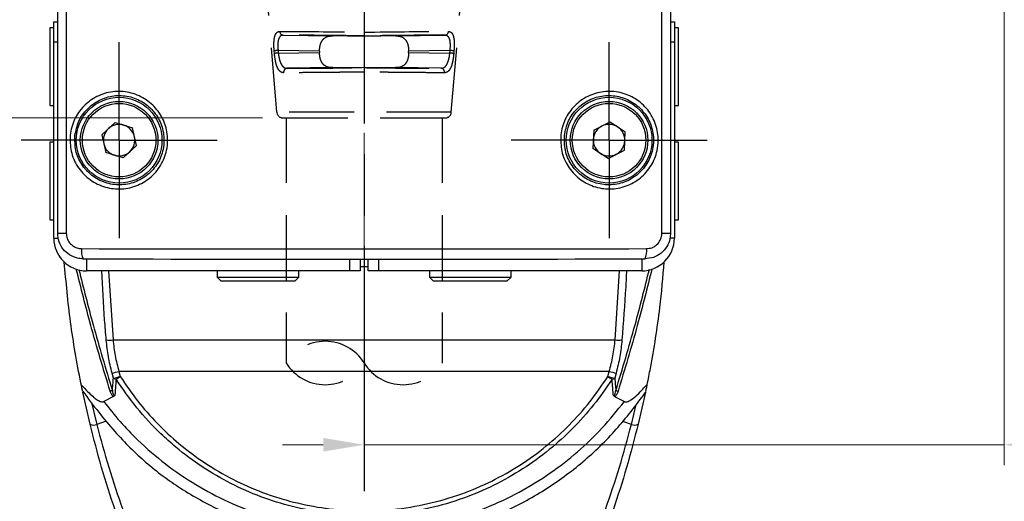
# Model space of a CAD drawing. Header units: millimetres. Extents: x 399 to 6076, y -1991 to 1602.
# Tile 216 of 256: x 4243 to 4291, y 505 to 529. Entities that reach past the tile are written whole.
import ezdxf

# ---------------------------------------------------------------- set-up
doc = ezdxf.new("R2010")
doc.units = ezdxf.units.MM
for name, pattern in [('AM_ISO08W050', [18, 12, -1.5, 3, -1.5]), ('AM_ISO08W050x2', [9, 6, -0.75, 1.5, -0.75]), ('HIDDEN', [9.525, 6.35, -3.175])]:
    doc.linetypes.add(name, pattern=pattern)
doc.layers.add('AM_5', color=3, linetype='Continuous', lineweight=25)
doc.layers.add('AM_7', color=4, linetype='AM_ISO08W050', lineweight=25)
doc.layers.add('S20', color=7, linetype='Continuous')
doc.layers.add('中繼線', color=7, linetype='Continuous')
doc.styles.add('尺寸標註', font='romans.shx', dxfattribs={"bigfont": 'CHINESET.SHX'})
doc.dimstyles.new('複本 CNS2-1$0', dxfattribs={"dimtxt": 2.5, "dimasz": 2, "dimexe": 1, "dimexo": 1, "dimgap": 1, "dimtad": 1, "dimtoh": 1, "dimdsep": 46, "dimtxsty": '尺寸標註', "dimcen": 0, "dimclrd": 2, "dimclre": 2, "dimclrt": 3, "dimadec": 0, "dimazin": 2, "dimtp": 0.1, "dimtm": 0.1, "dimtfac": 0.71, "dimtmove": 0, "dimatfit": 0, "dimfxl": 0, "dimlwd": 13, "dimlwe": 13, "dimarcsym": 0})

# ---------------------------------------------------------------- blocks, each defined once
blk = doc.blocks.new('90接頭方向組合')
at = {"layer": '中繼線', "color": 1, "linetype": 'HIDDEN', "ltscale": 0.5}
for p, q in [((40.149, 13.337), (39.738, 18.283)), ((48.695, 13.337), (49.107, 18.283)), ((40.465, 17.113), (42.886, 17.079)), ((44.422, 17.262), (44.422, 17.079)), ((44.422, 17.079), (44.422, 17.062)), ((45.959, 17.079), (48.379, 17.113)), ((40.03, 16.22), (40.019, 16.35)), ((42.24, 16.338), (40.21, 16.366)), ((40.21, 16.366), (40.221, 16.237)), ((40.221, 16.237), (42.24, 16.265)), ((42.24, 16.338), (42.24, 16.265)), ((48.634, 16.366), (46.605, 16.338)), ((46.605, 16.265), (46.605, 16.338)), ((46.605, 16.265), (48.623, 16.237)), ((48.623, 16.237), (48.634, 16.366)), ((48.825, 16.35), (48.814, 16.22)), ((42.886, 15.524), (40.654, 15.493)), ((44.422, 15.541), (44.422, 15.525)), ((44.422, 15.525), (44.422, 15.309)), ((48.19, 15.493), (45.959, 15.524)), ((48.695, 13.337), (40.149, 13.337)), ((40.448, 13.061), (48.396, 13.061)), ((40.604, 13.061), (40.604, 1.061)), ((48.241, 13.061), (48.241, 1.061))]:
    blk.add_line(p, q, dxfattribs=at)
for centre, radius, start, end in [((40.448, 13.361), 0.3, 184.7568, 270), ((48.396, 13.361), 0.3, 270, 355.2432), ((42.513, -0.125), 2.248, 31.858, 148.142), ((42.513, 2.248), 2.248, 211.858, 328.142), ((46.331, 2.248), 2.248, 211.858, 328.142)]:
    blk.add_arc(centre, radius, start, end, dxfattribs=at)
for centre, major_axis, ratio, start_param, end_param in [((40.468, 17.313), (0.001, -0.2), 0.898166, 4.79194, 6.263337), ((44.422, 17.041), (-2.5, 0.035), 0.008726, 4.712374, 5.374384), ((44.423, 17.041), (-2.5, -0.035), 0.008726, 4.050394, 4.712403), ((48.377, 17.313), (-0.001, -0.2), 0.898166, 0.019848, 1.491245), ((40.213, 16.366), (-0.199, -0.017), 0.001193, 4.726301, 6.052723), ((40.224, 16.237), (-0.199, -0.017), 0.001193, 4.726301, 6.0521), ((48.62, 16.237), (0.199, -0.017), 0.001193, 0.231085, 1.556885), ((48.631, 16.366), (0.199, -0.017), 0.001193, 0.230462, 1.556885), ((40.657, 15.293), (0.001, 0.2), 0.888972, 0.019054, 1.656464), ((44.422, 15.562), (2.5, 0.035), 0.008726, 4.050394, 4.712403), ((44.423, 15.562), (2.5, -0.035), 0.008726, 4.712374, 5.374384), ((48.187, 15.293), (-0.001, 0.2), 0.888972, 4.626721, 6.264131)]:
    blk.add_ellipse(centre, major_axis=major_axis, ratio=ratio, start_param=start_param, end_param=end_param, dxfattribs=at)
for points, knots in [([(40.019, 16.35), (40.013, 16.416), (40.009, 16.48), (40.005, 16.607), (40.005, 16.67), (40.008, 16.789), (40.012, 16.845), (40.021, 16.922), (40.025, 16.947), (40.033, 16.995), (40.039, 17.019), (40.055, 17.083), (40.068, 17.12), (40.092, 17.168), (40.1, 17.183), (40.119, 17.21), (40.129, 17.223), (40.18, 17.275), (40.229, 17.296), (40.289, 17.296)], [0, 0, 0, 0, 0.125, 0.125, 0.25, 0.25, 0.375, 0.375, 0.4375, 0.4375, 0.5, 0.5, 0.625, 0.625, 0.6875, 0.6875, 0.75, 0.75, 1, 1, 1, 1]), ([(40.465, 17.113), (40.436, 17.113), (40.41, 17.108), (40.374, 17.096), (40.363, 17.091), (40.342, 17.079), (40.333, 17.073), (40.302, 17.048), (40.284, 17.026), (40.261, 16.988), (40.254, 16.974), (40.242, 16.944), (40.235, 16.927), (40.211, 16.848), (40.2, 16.769), (40.193, 16.584), (40.198, 16.478), (40.21, 16.366)], [0, 0, 0, 0, 0.125, 0.125, 0.1875, 0.1875, 0.25, 0.25, 0.375, 0.375, 0.4375, 0.4375, 0.5, 0.5, 0.75, 0.75, 1, 1, 1, 1]), ([(40.289, 17.296), (40.807, 17.298), (41.814, 17.292), (43.122, 17.278), (43.535, 17.274), (43.974, 17.268), (44.422, 17.262)], [0, 0, 0, 0, 0.760219, 0.760219, 0.760219, 1, 1, 1, 1]), ([(44.422, 17.079), (44.033, 17.084), (43.628, 17.09), (43.231, 17.094), (42.839, 17.099), (42.455, 17.103), (42.103, 17.106), (41.75, 17.109), (41.429, 17.111), (41.156, 17.112), (40.872, 17.113), (40.64, 17.113), (40.465, 17.113)], [5.269156, 5.269156, 5.269156, 5.269156, 5.54884, 5.54884, 5.54884, 5.824577, 5.824577, 5.824577, 6.100194, 6.100194, 6.100194, 6.386537, 6.386537, 6.386537, 6.386537]), ([(42.24, 16.338), (42.24, 16.405), (42.245, 16.478), (42.268, 16.615), (42.286, 16.679), (42.334, 16.799), (42.369, 16.86), (42.456, 16.957), (42.508, 16.994), (42.658, 17.065), (42.767, 17.08), (42.886, 17.079)], [0.8964799, 0.8964799, 0.8964799, 0.8964799, 0.9166321, 0.9166321, 0.9367843, 0.9367843, 0.9613451, 0.9613451, 0.9859058, 0.9859058, 1.0322212, 1.0322212, 1.0322212, 1.0322212]), ([(44.422, 17.262), (45.844, 17.281), (47.13, 17.292), (47.931, 17.296), (48.184, 17.296), (48.392, 17.297), (48.556, 17.296)], [0, 0, 0, 0, 0.760219, 0.760219, 0.760219, 1, 1, 1, 1]), ([(48.379, 17.113), (48.204, 17.113), (47.972, 17.113), (47.688, 17.112), (47.415, 17.111), (47.094, 17.109), (46.742, 17.106), (46.389, 17.103), (46.005, 17.099), (45.614, 17.094), (45.216, 17.09), (44.811, 17.084), (44.422, 17.079)], [6.179833, 6.179833, 6.179833, 6.179833, 6.466177, 6.466177, 6.466177, 6.741793, 6.741793, 6.741793, 7.017531, 7.017531, 7.017531, 7.297215, 7.297215, 7.297215, 7.297215]), ([(45.959, 17.079), (46.077, 17.08), (46.186, 17.065), (46.336, 16.994), (46.388, 16.957), (46.475, 16.86), (46.511, 16.799), (46.558, 16.68), (46.576, 16.615), (46.599, 16.478), (46.605, 16.406), (46.605, 16.338)], [0.163151, 0.163151, 0.163151, 0.163151, 0.2094664, 0.2094664, 0.2339826, 0.2339826, 0.2584987, 0.2584987, 0.2786952, 0.2786952, 0.2988917, 0.2988917, 0.2988917, 0.2988917]), ([(48.634, 16.366), (48.646, 16.471), (48.651, 16.571), (48.648, 16.66), (48.648, 16.665), (48.648, 16.671), (48.648, 16.676), (48.646, 16.746), (48.638, 16.807), (48.627, 16.861), (48.624, 16.876), (48.62, 16.89), (48.616, 16.905), (48.61, 16.924), (48.604, 16.942), (48.597, 16.959), (48.59, 16.974), (48.583, 16.988), (48.576, 17), (48.568, 17.013), (48.56, 17.025), (48.551, 17.036), (48.546, 17.041), (48.542, 17.046), (48.537, 17.051), (48.533, 17.055), (48.529, 17.058), (48.526, 17.061), (48.486, 17.096), (48.439, 17.113), (48.379, 17.113)], [0, 0, 0, 0, 0.235395, 0.235395, 0.235395, 0.25, 0.25, 0.25, 0.4375, 0.4375, 0.4375, 0.492495, 0.492495, 0.492495, 0.5625, 0.5625, 0.5625, 0.625, 0.625, 0.625, 0.6875, 0.6875, 0.6875, 0.71875, 0.71875, 0.71875, 0.74263, 0.74263, 0.74263, 1, 1, 1, 1]), ([(48.556, 17.296), (48.585, 17.296), (48.613, 17.291), (48.65, 17.275), (48.662, 17.268), (48.685, 17.253), (48.695, 17.244), (48.727, 17.211), (48.745, 17.184), (48.769, 17.136), (48.776, 17.118), (48.789, 17.081), (48.795, 17.061), (48.823, 16.951), (48.834, 16.85), (48.841, 16.608), (48.837, 16.481), (48.825, 16.35)], [0, 0, 0, 0, 0.125, 0.125, 0.1875, 0.1875, 0.25, 0.25, 0.375, 0.375, 0.4375, 0.4375, 0.5, 0.5, 0.75, 0.75, 1, 1, 1, 1]), ([(40.48, 15.276), (40.449, 15.276), (40.419, 15.282), (40.377, 15.297), (40.363, 15.304), (40.336, 15.319), (40.324, 15.328), (40.285, 15.361), (40.261, 15.387), (40.227, 15.435), (40.217, 15.452), (40.197, 15.489), (40.187, 15.508), (40.158, 15.573), (40.141, 15.62), (40.11, 15.723), (40.097, 15.777), (40.059, 15.958), (40.042, 16.086), (40.03, 16.22)], [0, 0, 0, 0, 0.125, 0.125, 0.1875, 0.1875, 0.25, 0.25, 0.375, 0.375, 0.4375, 0.4375, 0.5, 0.5, 0.625, 0.625, 0.75, 0.75, 1, 1, 1, 1]), ([(40.221, 16.237), (40.227, 16.183), (40.234, 16.13), (40.243, 16.079), (40.247, 16.054), (40.252, 16.028), (40.257, 16.004), (40.262, 15.982), (40.267, 15.961), (40.272, 15.941), (40.284, 15.891), (40.298, 15.844), (40.314, 15.801), (40.322, 15.781), (40.33, 15.761), (40.338, 15.743), (40.345, 15.727), (40.353, 15.712), (40.36, 15.698), (40.362, 15.695), (40.363, 15.693), (40.364, 15.691), (40.382, 15.658), (40.402, 15.629), (40.423, 15.604), (40.434, 15.591), (40.445, 15.58), (40.457, 15.569), (40.463, 15.564), (40.468, 15.559), (40.474, 15.554), (40.479, 15.551), (40.484, 15.547), (40.489, 15.544), (40.536, 15.511), (40.584, 15.495), (40.643, 15.493), (40.647, 15.493), (40.65, 15.493), (40.654, 15.493)], [0, 0, 0, 0, 0.125, 0.125, 0.125, 0.1875, 0.1875, 0.1875, 0.242432, 0.242432, 0.242432, 0.375, 0.375, 0.375, 0.4375, 0.4375, 0.4375, 0.491526, 0.491526, 0.491526, 0.5, 0.5, 0.5, 0.625, 0.625, 0.625, 0.6875, 0.6875, 0.6875, 0.71875, 0.71875, 0.71875, 0.742946, 0.742946, 0.742946, 0.984164, 0.984164, 0.984164, 1, 1, 1, 1]), ([(42.886, 15.524), (42.767, 15.522), (42.658, 15.537), (42.508, 15.609), (42.456, 15.646), (42.369, 15.743), (42.334, 15.804), (42.286, 15.924), (42.268, 15.988), (42.245, 16.125), (42.24, 16.197), (42.24, 16.265)], [0.7608371, 0.7608371, 0.7608371, 0.7608371, 0.8071525, 0.8071525, 0.8317132, 0.8317132, 0.8562739, 0.8562739, 0.8764261, 0.8764261, 0.8965784, 0.8965784, 0.8965784, 0.8965784]), ([(46.605, 16.265), (46.605, 16.197), (46.599, 16.125), (46.576, 15.988), (46.558, 15.923), (46.511, 15.804), (46.475, 15.743), (46.388, 15.646), (46.336, 15.609), (46.186, 15.537), (46.077, 15.522), (45.959, 15.524)], [0.2987944, 0.2987944, 0.2987944, 0.2987944, 0.3189909, 0.3189909, 0.3391874, 0.3391874, 0.3637035, 0.3637035, 0.3882197, 0.3882197, 0.4345351, 0.4345351, 0.4345351, 0.4345351]), ([(48.19, 15.493), (48.253, 15.493), (48.309, 15.512), (48.357, 15.546), (48.382, 15.563), (48.404, 15.584), (48.424, 15.608), (48.435, 15.62), (48.444, 15.633), (48.454, 15.647), (48.463, 15.661), (48.471, 15.674), (48.48, 15.69), (48.481, 15.692), (48.483, 15.695), (48.484, 15.697), (48.519, 15.762), (48.547, 15.842), (48.571, 15.932), (48.594, 16.025), (48.612, 16.129), (48.623, 16.237)], [0, 0, 0, 0, 0.25, 0.25, 0.25, 0.375, 0.375, 0.375, 0.4375, 0.4375, 0.4375, 0.5, 0.5, 0.5, 0.508472, 0.508472, 0.508472, 0.75, 0.75, 0.75, 1, 1, 1, 1]), ([(48.814, 16.22), (48.808, 16.153), (48.801, 16.087), (48.783, 15.959), (48.772, 15.896), (48.748, 15.777), (48.734, 15.722), (48.711, 15.645), (48.703, 15.62), (48.685, 15.573), (48.676, 15.549), (48.648, 15.487), (48.628, 15.45), (48.595, 15.403), (48.583, 15.388), (48.559, 15.361), (48.546, 15.349), (48.483, 15.297), (48.427, 15.276), (48.364, 15.276)], [0, 0, 0, 0, 0.125, 0.125, 0.25, 0.25, 0.375, 0.375, 0.4375, 0.4375, 0.5, 0.5, 0.625, 0.625, 0.6875, 0.6875, 0.75, 0.75, 1, 1, 1, 1]), ([(40.654, 15.493), (40.827, 15.492), (41.052, 15.493), (41.324, 15.494), (41.587, 15.495), (41.893, 15.497), (42.228, 15.5), (42.563, 15.503), (42.926, 15.507), (43.296, 15.511), (43.672, 15.515), (44.054, 15.52), (44.422, 15.525)], [3.058727, 3.058727, 3.058727, 3.058727, 3.339025, 3.339025, 3.339025, 3.609231, 3.609231, 3.609231, 3.879551, 3.879551, 3.879551, 4.153321, 4.153321, 4.153321, 4.153321]), ([(44.422, 15.525), (44.79, 15.52), (45.173, 15.515), (45.548, 15.511), (45.919, 15.507), (46.282, 15.503), (46.617, 15.5), (46.952, 15.497), (47.258, 15.495), (47.52, 15.494), (47.792, 15.493), (48.017, 15.492), (48.19, 15.493)], [2.129864, 2.129864, 2.129864, 2.129864, 2.403635, 2.403635, 2.403635, 2.673954, 2.673954, 2.673954, 2.94416, 2.94416, 2.94416, 3.224459, 3.224459, 3.224459, 3.224459]), ([(44.422, 15.309), (44.018, 15.303), (43.621, 15.299), (43.246, 15.295), (43.211, 15.294), (43.176, 15.294), (43.142, 15.293), (42.779, 15.29), (42.438, 15.286), (42.127, 15.284), (42.09, 15.283), (42.054, 15.283), (42.018, 15.283), (41.705, 15.28), (41.425, 15.279), (41.181, 15.277), (41.16, 15.277), (41.139, 15.277), (41.119, 15.277), (40.862, 15.276), (40.648, 15.276), (40.48, 15.276)], [0, 0, 0, 0, 0.228628, 0.228628, 0.228628, 0.25, 0.25, 0.25, 0.473508, 0.473508, 0.473508, 0.5, 0.5, 0.5, 0.730031, 0.730031, 0.730031, 0.75, 0.75, 0.75, 1, 1, 1, 1]), ([(48.364, 15.276), (48.196, 15.276), (47.983, 15.276), (47.726, 15.277), (47.705, 15.277), (47.684, 15.277), (47.663, 15.277), (47.42, 15.279), (47.139, 15.28), (46.827, 15.283), (46.791, 15.283), (46.754, 15.283), (46.717, 15.284), (46.406, 15.286), (46.065, 15.29), (45.703, 15.293), (45.668, 15.294), (45.633, 15.294), (45.598, 15.295), (45.223, 15.299), (44.827, 15.303), (44.422, 15.309)], [0, 0, 0, 0, 0.25, 0.25, 0.25, 0.269969, 0.269969, 0.269969, 0.5, 0.5, 0.5, 0.526492, 0.526492, 0.526492, 0.75, 0.75, 0.75, 0.771372, 0.771372, 0.771372, 1, 1, 1, 1])]:
    blk.add_open_spline(points, degree=3, knots=knots, dxfattribs=at)
blk = doc.blocks.new('*D308')
at = {"layer": 'AM_5', "color": 2, "lineweight": 13}
for p, q in [((4290.947, 550.398), (4290.947, 507.007)), ((4259.586, 523.287), (4259.586, 507.007)), ((4257.586, 508.007), (4255.586, 508.007)), ((4259.586, 508.007), (4290.947, 508.007)), ((4292.947, 508.007), (4326.47, 508.007))]:
    blk.add_line(p, q, dxfattribs=at)
at = {"layer": 'AM_5', "color": 2}
for points in [[(4257.586, 508.341), (4257.586, 507.674), (4259.586, 508.007)], [(4292.947, 508.341), (4292.947, 507.674), (4290.947, 508.007)]]:
    blk.add_solid(points, dxfattribs=at)
at = {"layer": 'Defpoints', "color": 0}
for p in [(4290.947, 551.398), (4259.586, 524.287), (4290.947, 508.007)]:
    blk.add_point(p, dxfattribs=at)
at = {"layer": 'AM_5', "color": 3, "insert": (4310.708, 512.996), "char_height": 2.5, "attachment_point": 5, "style": '尺寸標註'}
blk.add_mtext('WR\\P(空間保持至少100以上)', dxfattribs=at)
blk = doc.blocks.new('*D309')
at = {"layer": 'AM_5', "color": 2, "lineweight": 13}
for p, q in [((4221.767, 557.372), (4221.767, 559.372)), ((4224.225, 555.372), (4220.767, 555.372)), ((4221.767, 555.372), (4221.767, 524.011)), ((4254.612, 524.011), (4220.767, 524.011)), ((4221.767, 522.011), (4221.767, 515.338)), ((4221.767, 515.338), (4191.243, 515.338))]:
    blk.add_line(p, q, dxfattribs=at)
at = {"layer": 'AM_5', "color": 2}
for points in [[(4221.434, 557.372), (4222.1, 557.372), (4221.767, 555.372)], [(4221.434, 522.011), (4222.1, 522.011), (4221.767, 524.011)]]:
    blk.add_solid(points, dxfattribs=at)
at = {"layer": 'Defpoints', "color": 0}
for p in [(4225.225, 555.372), (4221.767, 524.011), (4255.612, 524.011)]:
    blk.add_point(p, dxfattribs=at)
at = {"layer": 'AM_5', "color": 3, "insert": (4206.005, 520.326), "char_height": 2.5, "attachment_point": 5, "style": '尺寸標註'}
blk.add_mtext('WM\\P(空間保持至少100以上)', dxfattribs=at)
blk = doc.blocks.new('S20-右視-02')
at = {"layer": 'S20', "linetype": 'Continuous', "lineweight": 25}
for p, q in [((-14.724, -18.535), (-14.724, 29.031)), ((-14.304, 29.031), (-14.304, -18.535)), ((14.872, -18.535), (14.872, 29.031)), ((15.292, 29.031), (15.292, -18.535)), ((-14.916, -8.177), (-14.724, -8.177)), ((-14.916, -9.177), (-14.916, -8.177)), ((15.292, -8.177), (15.484, -8.177)), ((15.484, -8.177), (15.484, -9.177)), ((-15.116, -8.477), (-15.116, -12.277)), ((-14.916, -8.477), (-15.116, -8.477)), ((15.684, -8.477), (15.484, -8.477)), ((15.684, -11.442), (15.684, -8.477)), ((-14.724, -9.177), (-14.916, -9.177)), ((-14.916, -15.977), (-14.916, -9.177)), ((15.484, -9.177), (15.292, -9.177)), ((15.484, -9.177), (15.484, -15.977)), ((15.684, -12.277), (15.684, -11.442)), ((-15.116, -12.277), (-14.916, -12.277)), ((15.484, -12.277), (15.684, -12.277)), ((-11.915, -13.108), (-12.568, -13.715)), ((-11.915, -13.108), (-11.062, -13.37)), ((-10.863, -14.239), (-11.062, -13.37)), ((11.535, -13.492), (11.49, -14.383)), ((11.535, -13.492), (12.33, -13.086)), ((12.33, -13.086), (13.078, -13.571)), ((-12.568, -13.715), (-12.369, -14.584)), ((13.033, -14.462), (13.078, -13.571)), ((-15.116, -14.077), (-15.116, -17.877)), ((-14.916, -14.077), (-15.116, -14.077)), ((-10.863, -14.239), (-11.517, -14.847)), ((12.238, -14.868), (11.49, -14.383)), ((12.238, -14.868), (13.033, -14.462)), ((15.684, -14.077), (15.484, -14.077)), ((15.684, -17.042), (15.684, -14.077)), ((-11.517, -14.847), (-12.369, -14.584)), ((-14.916, -18.777), (-14.916, -15.977)), ((15.484, -15.977), (15.484, -18.777)), ((15.684, -17.877), (15.684, -17.042)), ((-15.116, -17.877), (-14.916, -17.877)), ((15.484, -17.877), (15.684, -17.877)), ((-14.916, -18.777), (-14.683, -18.777)), ((-14.724, -18.535), (-14.304, -18.535)), ((14.872, -18.535), (15.292, -18.535)), ((15.484, -18.777), (15.267, -18.777)), ((-13.316, -19.788), (-13.316, -20.377)), ((-0.416, -20.377), (-0.416, -19.805)), ((0.084, -19.805), (0.084, -20.377)), ((0.484, -20.184), (0.084, -20.184)), ((0.484, -20.377), (0.484, -19.805)), ((0.984, -19.805), (0.984, -20.377)), ((13.884, -19.788), (13.884, -20.377)), ((-0.416, -20.377), (-13.316, -20.377)), ((-12.23, -20.377), (-12.013, -23.759)), ((-6.916, -20.377), (-6.916, -20.677)), ((-6.916, -20.677), (-6.716, -20.877)), ((-6.916, -20.677), (-2.916, -20.677)), ((-3.116, -20.877), (-2.916, -20.677)), ((-2.916, -20.677), (-2.916, -20.377)), ((0.084, -20.377), (-0.416, -20.377)), ((0.984, -20.377), (0.484, -20.377)), ((13.884, -20.377), (0.984, -20.377)), ((3.484, -20.377), (3.484, -20.677)), ((3.484, -20.677), (3.684, -20.877)), ((3.484, -20.677), (7.484, -20.677)), ((7.284, -20.877), (7.484, -20.677)), ((7.484, -20.677), (7.484, -20.377)), ((12.581, -23.759), (12.798, -20.377)), ((-3.116, -20.877), (-6.716, -20.877)), ((7.284, -20.877), (3.684, -20.877)), ((-12.013, -23.759), (12.581, -23.759)), ((-11.993, -25.638), (-12.061, -25.384)), ((-11.728, -25.299), (-11.659, -25.551)), ((12.296, -25.299), (-11.728, -25.299)), ((12.227, -25.551), (12.296, -25.299)), ((12.629, -25.384), (12.561, -25.638)), ((-13.138, -27.886), (-13.496, -26.311)), ((14.064, -26.311), (13.706, -27.886)), ((-13.076, -26.825), (-12.812, -27.898)), ((-11.987, -26.531), (-12.466, -26.779)), ((12.555, -26.531), (13.035, -26.779)), ((13.38, -27.898), (13.619, -26.925)), ((-12.345, -27.739), (-12.812, -27.898)), ((13.38, -27.898), (12.954, -27.753))]:
    blk.add_line(p, q, dxfattribs=at)
at = {"layer": 'S20', "linetype": 'Continuous', "lineweight": 25, "flags": 128}
for points in [[(-12.047, -26.236), (-12.059, -26.24), (-12.072, -26.244), (-12.085, -26.248), (-12.098, -26.252), (-12.112, -26.256), (-12.126, -26.261), (-12.14, -26.265), (-12.155, -26.27)], [(12.615, -26.236), (12.627, -26.24), (12.64, -26.244), (12.653, -26.248), (12.667, -26.252), (12.68, -26.256), (12.694, -26.261), (12.709, -26.265), (12.723, -26.27)]]:
    blk.add_lwpolyline(points, dxfattribs=at)
at = {"layer": 'S20', "linetype": 'Continuous', "lineweight": 25}
for centre, radius in [((-11.716, -13.977), 2.1), ((12.284, -13.977), 2.1), ((-11.716, -13.977), 1.9), ((-11.716, -13.977), 1.8), ((12.284, -13.977), 1.9), ((12.284, -13.977), 1.8)]:
    blk.add_circle(centre, radius, dxfattribs=at)
for centre, radius, start, end in [((-11.716, -13.977), 0.773, 132.8951, 192.8951), ((-11.716, -13.977), 0.772, 72.8951, 132.8951), ((-11.716, -13.977), 0.772, 12.8951, 72.8951), ((12.284, -13.977), 0.772, 117.0656, 177.0656), ((12.284, -13.977), 0.773, 57.0656, 117.0656), ((12.284, -13.977), 0.773, 357.0656, 57.0656), ((-11.716, -13.977), 0.772, 312.8951, 12.8951), ((12.284, -13.977), 0.772, 177.0656, 237.0656), ((-11.716, -13.977), 0.773, 192.8951, 252.8951), ((12.284, -13.977), 0.773, 297.0656, 357.0656), ((-11.716, -13.977), 0.773, 252.8951, 312.8951), ((12.284, -13.977), 0.773, 237.0656, 297.0656), ((-13.316, -18.777), 1.6, 180, 270), ((13.884, -18.777), 1.6, 270, 0), ((-12.702, -19.414), 0.859, 171.4814, 205.7186), ((13.271, -19.414), 0.859, 334.2814, 8.5186), ((-12.197, -21.684), 2.083, 265.8471, 275.0793), ((12.766, -21.684), 2.083, 264.9207, 274.1529), ((-14.978, -13.292), 12.439, 283.5625, 285.149), ((-14.945, -13.545), 12.447, 283.7215, 285.3067), ((-20.656, -11.573), 16.624, 301.9376, 302.7674), ((21.225, -11.573), 16.624, 237.2326, 238.0624), ((15.513, -13.545), 12.447, 254.6933, 256.2785), ((15.546, -13.292), 12.439, 254.851, 256.4375), ((-11.636, -24.767), 0.941, 247.7172, 256.0569), ((12.204, -24.767), 0.941, 283.943, 292.2827), ((-12.961, -27.506), 0.42, 244.9574, 290.7165), ((13.529, -27.506), 0.42, 249.2835, 295.0426)]:
    blk.add_arc(centre, radius, start, end, dxfattribs=at)
for centre, major_axis, ratio in [((0.284, -17.717), (91.5, 0), 0.01736), ((0.284, -18.217), (91, 0), 0.017455)]:
    blk.add_ellipse(centre, major_axis=major_axis, ratio=ratio, start_param=4.560594, end_param=4.864184, dxfattribs=at)
for points, knots in [([(-14.11, -13.73), (-14.11, -13.728), (-14.082, -13.464), (-13.936, -12.942), (-13.475, -12.278), (-12.818, -11.799), (-12.034, -11.562), (-11.212, -11.599), (-10.447, -11.908), (-9.83, -12.453), (-9.432, -13.169), (-9.311, -13.874), (-9.384, -14.574), (-9.646, -15.238), (-10.179, -15.853), (-10.886, -16.259), (-11.69, -16.41), (-12.501, -16.286), (-13.229, -15.898), (-13.781, -15.29), (-14.116, -14.535), (-14.112, -13.996), (-14.11, -13.73)], [0, 0, 0, 0, 0.000308, 0.053107, 0.106073, 0.159584, 0.213688, 0.268109, 0.322455, 0.376459, 0.430062, 0.483365, 0.516564, 0.569854, 0.623173, 0.676696, 0.730576, 0.78481, 0.839221, 0.89346, 0.947183, 1, 1, 1, 1]), ([(9.921, -13.726), (9.921, -13.722), (9.95, -13.454), (10.101, -12.927), (10.569, -12.264), (11.232, -11.79), (12.015, -11.56), (12.835, -11.602), (13.596, -11.915), (14.21, -12.465), (14.605, -13.186), (14.72, -13.891), (14.643, -14.587), (14.379, -15.245), (13.845, -15.858), (13.137, -16.262), (12.33, -16.411), (11.516, -16.282), (10.79, -15.889), (10.243, -15.28), (9.914, -14.527), (9.918, -13.991), (9.921, -13.726)], [0, 0, 0, 0, 0.000765, 0.053915, 0.107135, 0.16057, 0.214339, 0.268478, 0.322866, 0.377197, 0.431097, 0.484382, 0.517024, 0.570254, 0.623503, 0.677222, 0.731472, 0.785909, 0.840161, 0.894029, 0.947517, 1, 1, 1, 1]), ([(-13.88, -13.75), (-13.881, -13.995), (-13.885, -14.488), (-13.579, -15.18), (-13.075, -15.737), (-12.41, -16.093), (-11.668, -16.207), (-10.933, -16.069), (-10.287, -15.697), (-9.799, -15.133), (-9.559, -14.524), (-9.492, -13.883), (-9.602, -13.237), (-9.967, -12.58), (-10.531, -12.081), (-11.231, -11.798), (-11.983, -11.764), (-12.7, -11.982), (-13.297, -12.421), (-13.733, -13.029), (-13.831, -13.51), (-13.88, -13.75)], [0, 0, 0, 0, 0.052808, 0.106525, 0.160762, 0.215167, 0.26939, 0.323255, 0.376771, 0.430098, 0.483414, 0.516635, 0.569971, 0.623594, 0.677598, 0.731932, 0.786338, 0.840434, 0.893942, 0.946904, 1, 1, 1, 1]), ([(10.098, -13.747), (10.096, -13.99), (10.092, -14.481), (10.393, -15.171), (10.894, -15.73), (11.558, -16.09), (12.302, -16.207), (13.04, -16.071), (13.687, -15.7), (14.175, -15.139), (14.416, -14.535), (14.486, -13.898), (14.381, -13.252), (14.021, -12.592), (13.459, -12.089), (12.763, -11.801), (12.015, -11.762), (11.297, -11.972), (10.695, -12.407), (10.25, -13.017), (10.149, -13.503), (10.098, -13.747)], [0, 0, 0, 0, 0.052518, 0.106032, 0.159907, 0.21415, 0.268573, 0.322813, 0.376528, 0.429774, 0.482999, 0.515635, 0.568912, 0.622808, 0.677136, 0.731519, 0.785645, 0.8394, 0.892831, 0.946065, 1, 1, 1, 1]), ([(-13.476, -19.787), (-13.571, -19.781), (-13.806, -19.764), (-14.157, -19.611), (-14.471, -19.327), (-14.683, -18.954), (-14.71, -18.675), (-14.724, -18.535)], [0, 0, 0, 0, 0.145687, 0.360938, 0.574381, 0.786986, 1, 1, 1, 1]), ([(-14.304, -18.535), (-14.296, -18.619), (-14.279, -18.787), (-14.151, -19.011), (-13.962, -19.181), (-13.75, -19.273), (-13.609, -19.283), (-13.552, -19.287)], [0, 0, 0, 0, 0.211811, 0.423816, 0.637466, 0.853583, 1, 1, 1, 1]), ([(15.292, -18.535), (15.287, -18.623), (15.272, -18.851), (15.128, -19.202), (14.846, -19.524), (14.469, -19.744), (14.186, -19.773), (14.044, -19.787)], [0, 0, 0, 0, 0.133566, 0.349135, 0.566058, 0.783104, 1, 1, 1, 1]), ([(14.12, -19.287), (14.205, -19.279), (14.376, -19.261), (14.603, -19.129), (14.773, -18.936), (14.86, -18.725), (14.869, -18.588), (14.872, -18.535)], [0, 0, 0, 0, 0.217967, 0.435699, 0.65254, 0.86723, 1, 1, 1, 1]), ([(-13.57, -25.951), (-13.576, -25.92), (-13.782, -24.903), (-14.131, -22.907), (-14.312, -20.925), (-14.403, -19.943)], [0, 0, 0, 0, 0.015506, 0.512552, 1, 1, 1, 1]), ([(14.974, -19.931), (14.908, -20.68), (14.753, -22.431), (14.437, -24.436), (14.19, -25.687), (14.138, -25.951)], [0, 0, 0, 0, 0.371515, 0.867499, 1, 1, 1, 1]), ([(-12.155, -26.27), (-12.48, -25.197), (-13.081, -23.216), (-13.582, -21.206), (-13.812, -20.285)], [0, 0, 0, 0, 0.541202, 1, 1, 1, 1]), ([(-13.689, -20.307), (-13.463, -21.212), (-12.967, -23.202), (-12.372, -25.165), (-12.047, -26.236)], [0, 0, 0, 0, 0.454292, 1, 1, 1, 1]), ([(-12.348, -23.762), (-12.375, -23.435), (-12.466, -22.308), (-12.526, -21.179), (-12.569, -20.377)], [0, 0, 0, 0, 0.289772, 1, 1, 1, 1]), ([(12.615, -26.236), (12.94, -25.166), (13.535, -23.201), (14.033, -21.209), (14.259, -20.301)], [0, 0, 0, 0, 0.544451, 1, 1, 1, 1]), ([(14.382, -20.276), (14.151, -21.202), (13.65, -23.214), (13.048, -25.199), (12.723, -26.27)], [0, 0, 0, 0, 0.460231, 1, 1, 1, 1]), ([(13.139, -20.377), (13.126, -20.637), (13.07, -21.766), (12.983, -22.893), (12.917, -23.762)], [0, 0, 0, 0, 0.2300142, 1, 1, 1, 1]), ([(-12.061, -25.384), (-12.127, -25.117), (-12.26, -24.579), (-12.319, -24.035), (-12.348, -23.762)], [0, 0, 0, 0, 0.496543, 1, 1, 1, 1]), ([(-12.013, -23.759), (-11.984, -24.015), (-11.926, -24.532), (-11.794, -25.042), (-11.728, -25.299)], [0, 0, 0, 0, 0.496217, 1, 1, 1, 1]), ([(12.296, -25.299), (12.361, -25.046), (12.494, -24.536), (12.552, -24.019), (12.581, -23.759)], [0, 0, 0, 0, 0.496335, 1, 1, 1, 1]), ([(12.917, -23.762), (12.887, -24.032), (12.829, -24.575), (12.696, -25.113), (12.629, -25.384)], [0, 0, 0, 0, 0.496442, 1, 1, 1, 1]), ([(-11.659, -25.551), (-11.385, -25.953), (-10.835, -26.757), (-9.867, -27.854), (-8.769, -28.882), (-7.526, -29.805), (-6.153, -30.607), (-4.698, -31.251), (-3.18, -31.725), (-1.618, -32.028), (0.015, -32.161), (1.703, -32.091), (3.416, -31.81), (5.039, -31.338), (6.549, -30.694), (7.935, -29.909), (9.209, -28.989), (10.35, -27.944), (11.366, -26.807), (11.941, -25.97), (12.227, -25.551)], [0, 0, 0, 0, 0.0513, 0.102718, 0.153991, 0.209754, 0.265694, 0.321454, 0.377215, 0.433151, 0.488907, 0.549747, 0.610825, 0.671676, 0.72755, 0.783604, 0.83948, 0.892922, 0.946528, 1, 1, 1, 1]), ([(-13.504, -26.272), (-13.504, -26.271), (-13.505, -26.267), (-13.523, -26.18), (-13.548, -26.062), (-13.566, -25.971), (-13.57, -25.951)], [0, 0, 0, 0, 0.1770154, 0.4484652, 0.8752659, 1, 1, 1, 1]), ([(-13.57, -25.951), (-13.462, -26.068), (-13.282, -26.266), (-13.037, -26.5), (-12.842, -26.662), (-12.692, -26.756), (-12.575, -26.793), (-12.51, -26.797), (-12.478, -26.784), (-12.466, -26.779)], [0, 0, 0, 0, 0.329088, 0.551669, 0.703112, 0.860105, 0.92146, 0.971595, 1, 1, 1, 1]), ([(-12.047, -26.236), (-12.039, -26.14), (-12.022, -25.94), (-12.003, -25.741), (-11.993, -25.638)], [0, 0, 0, 0, 0.480472, 1, 1, 1, 1]), ([(-11.863, -25.68), (-11.871, -25.783), (-11.893, -26.039), (-11.909, -26.296), (-11.919, -26.449)], [0, 0, 0, 0, 0.402846, 1, 1, 1, 1]), ([(12.431, -25.68), (12.139, -26.105), (11.554, -26.956), (10.518, -28.11), (9.358, -29.17), (8.062, -30.103), (6.651, -30.9), (5.116, -31.553), (3.467, -32.032), (1.726, -32.317), (0.011, -32.388), (-1.649, -32.253), (-3.236, -31.946), (-4.779, -31.465), (-6.258, -30.812), (-7.655, -29.998), (-8.786, -29.159), (-9.862, -28.195), (-10.877, -27.107), (-11.534, -26.156), (-11.863, -25.68)], [0, 0, 0, 0, 0.053474, 0.107085, 0.160534, 0.216415, 0.272473, 0.328352, 0.389194, 0.450262, 0.511094, 0.566839, 0.622764, 0.678515, 0.734281, 0.790225, 0.845994, 0.880142, 0.940061, 1, 1, 1, 1]), ([(12.487, -26.449), (12.477, -26.296), (12.461, -26.039), (12.439, -25.783), (12.431, -25.68)], [0, 0, 0, 0, 0.597154, 1, 1, 1, 1]), ([(12.561, -25.638), (12.571, -25.741), (12.59, -25.94), (12.607, -26.14), (12.615, -26.236)], [0, 0, 0, 0, 0.519529, 1, 1, 1, 1]), ([(13.035, -26.779), (13.052, -26.785), (13.095, -26.8), (13.21, -26.779), (13.41, -26.669), (13.668, -26.452), (13.919, -26.191), (14.074, -26.022), (14.138, -25.951)], [0, 0, 0, 0, 0.042133, 0.101962, 0.251454, 0.525861, 0.80165, 1, 1, 1, 1]), ([(14.138, -25.951), (14.125, -26.015), (14.102, -26.131), (14.08, -26.237), (14.071, -26.28), (14.072, -26.273), (14.072, -26.272)], [0, 0, 0, 0, 0.398581, 0.715965, 0.947151, 1, 1, 1, 1]), ([(-13.499, -26.268), (-13.241, -26.615), (-12.74, -27.288), (-11.962, -28.213), (-11.196, -29.029), (-10.409, -29.764), (-9.584, -30.423), (-8.687, -31.043), (-7.737, -31.609), (-6.718, -32.125), (-5.657, -32.574), (-4.56, -32.951), (-3.436, -33.254), (-2.294, -33.479), (-1.142, -33.624), (0.011, -33.688), (1.155, -33.67), (2.285, -33.57), (3.401, -33.391), (4.507, -33.135), (5.603, -32.799), (6.682, -32.387), (7.737, -31.898), (8.759, -31.337), (9.74, -30.707), (10.671, -30.013), (11.545, -29.26), (12.356, -28.457), (13.102, -27.597), (13.676, -26.872), (13.997, -26.425), (14.095, -26.288)], [0, 0, 0, 0, 0.039759, 0.077277, 0.111267, 0.142708, 0.176377, 0.208381, 0.24306, 0.278108, 0.313476, 0.349081, 0.384823, 0.420579, 0.456218, 0.49164, 0.526763, 0.561511, 0.595995, 0.630785, 0.665955, 0.701431, 0.737124, 0.77293, 0.808716, 0.844362, 0.879772, 0.914872, 0.949339, 0.984501, 1, 1, 1, 1]), ([(-11.987, -26.531), (-11.991, -26.529), (-12.016, -26.518), (-12.055, -26.482), (-12.111, -26.397), (-12.137, -26.322), (-12.155, -26.27)], [0, 0, 0, 0, 0.046292, 0.270228, 0.490474, 1, 1, 1, 1]), ([(-12.047, -26.236), (-12.04, -26.283), (-12.031, -26.348), (-12.008, -26.419), (-11.993, -26.449), (-11.98, -26.464), (-11.969, -26.471), (-11.958, -26.474), (-11.948, -26.472), (-11.933, -26.465), (-11.925, -26.456), (-11.919, -26.449)], [0, 0, 0, 0, 0.444795, 0.615094, 0.695338, 0.756856, 0.794269, 0.827654, 0.866107, 0.903683, 1, 1, 1, 1]), ([(-11.919, -26.449), (-11.919, -26.451), (-11.926, -26.467), (-11.943, -26.5), (-11.971, -26.52), (-11.987, -26.531)], [0, 0, 0, 0, 0.052314, 0.46647, 1, 1, 1, 1]), ([(12.487, -26.449), (12.493, -26.456), (12.503, -26.466), (12.518, -26.473), (12.528, -26.474), (12.539, -26.471), (12.548, -26.464), (12.56, -26.451), (12.574, -26.424), (12.599, -26.351), (12.608, -26.286), (12.615, -26.236)], [0, 0, 0, 0, 0.101299, 0.143156, 0.176731, 0.21208, 0.248067, 0.288899, 0.377031, 0.530669, 1, 1, 1, 1]), ([(12.555, -26.531), (12.542, -26.522), (12.513, -26.503), (12.496, -26.47), (12.488, -26.451), (12.487, -26.449)], [0, 0, 0, 0, 0.447474, 0.947721, 1, 1, 1, 1]), ([(12.723, -26.27), (12.704, -26.325), (12.678, -26.401), (12.621, -26.485), (12.584, -26.518), (12.56, -26.529), (12.555, -26.531)], [0, 0, 0, 0, 0.539454, 0.74057, 0.944561, 1, 1, 1, 1]), ([(-12.466, -26.779), (-12.206, -27.108), (-11.686, -27.766), (-10.686, -28.8), (-9.458, -29.858), (-7.97, -30.872), (-6.34, -31.735), (-4.575, -32.412), (-2.701, -32.887), (-0.828, -33.131), (1.016, -33.148), (2.804, -32.963), (4.562, -32.582), (6.265, -32.004), (7.892, -31.24), (9.395, -30.319), (10.753, -29.258), (11.977, -28.093), (12.683, -27.217), (13.035, -26.779)], [0, 0, 0, 0, 0.042603, 0.085206, 0.146023, 0.207032, 0.267846, 0.333125, 0.398643, 0.463923, 0.524661, 0.585597, 0.646344, 0.707073, 0.767996, 0.828723, 0.885762, 0.942961, 1, 1, 1, 1]), ([(-11.913, -32.093), (-12.14, -31.399), (-12.595, -30.009), (-12.957, -28.594), (-13.138, -27.886)], [0, 0, 0, 0, 0.4995285, 1, 1, 1, 1]), ([(-12.812, -27.898), (-12.624, -28.598), (-12.246, -29.999), (-11.777, -31.373), (-11.542, -32.061)], [0, 0, 0, 0, 0.49953, 1, 1, 1, 1]), ([(12.11, -32.061), (12.344, -31.374), (12.814, -30), (13.191, -28.599), (13.38, -27.898)], [0, 0, 0, 0, 0.499525, 1, 1, 1, 1]), ([(13.706, -27.886), (13.526, -28.593), (13.164, -30.008), (12.709, -31.397), (12.481, -32.093)], [0, 0, 0, 0, 0.499537, 1, 1, 1, 1])]:
    blk.add_open_spline(points, degree=3, knots=knots, dxfattribs=at)

msp = doc.modelspace()

# ---------------------------------------------------------------- linework, layer by layer
at = {"layer": 'AM_7'}
msp.add_line((4259.586, 589.733), (4259.586, 481.922), dxfattribs=at)
at = {"layer": 'AM_7', "linetype": 'AM_ISO08W050x2'}
for p, q in [((4247.586, 522.922), (4247.586, 527.722)), ((4271.586, 522.922), (4271.586, 527.722)), ((4247.586, 522.922), (4242.786, 522.922)), ((4247.586, 522.922), (4252.386, 522.922)), ((4247.586, 522.922), (4247.586, 518.122)), ((4271.586, 522.922), (4266.786, 522.922)), ((4271.586, 522.922), (4276.386, 522.922)), ((4271.586, 522.922), (4271.586, 518.122))]:
    msp.add_line(p, q, dxfattribs=at)

# ---------------------------------------------------------------- block references
at = {"layer": 'S20'}
msp.add_blockref('S20-右視-02', (4259.302, 536.899), dxfattribs=at)
at = {"layer": '中繼線', "color": 0, "linetype": 'ByBlock', "lineweight": -2}
msp.add_blockref('90接頭方向組合', (4215.164, 510.95), dxfattribs=at)

# ---------------------------------------------------------------- dimensions: what is measured, and where the dimension line sits
at = {"layer": 'AM_5'}
dim = msp.add_linear_dim(base=(4221.767, 524.011), p1=(4225.225, 555.372), p2=(4255.612, 524.011), angle=90, text='WM\\P(空間保持至少100以上)', dimstyle='複本 CNS2-1$0', dxfattribs=at)
dim.commit()
dim.dimension.update_dxf_attribs({"geometry": '*D309', "text_midpoint": (4206.005, 515.338), "dimtype": 160})
dim = msp.add_linear_dim(base=(4290.947, 508.007), p1=(4259.586, 524.287), p2=(4290.947, 551.398), text='WR\\P(空間保持至少100以上)', dimstyle='複本 CNS2-1$0', dxfattribs=at)
dim.commit()
dim.dimension.update_dxf_attribs({"geometry": '*D308', "text_midpoint": (4310.708, 508.007), "dimtype": 160})

doc.saveas('drawing.dxf')
